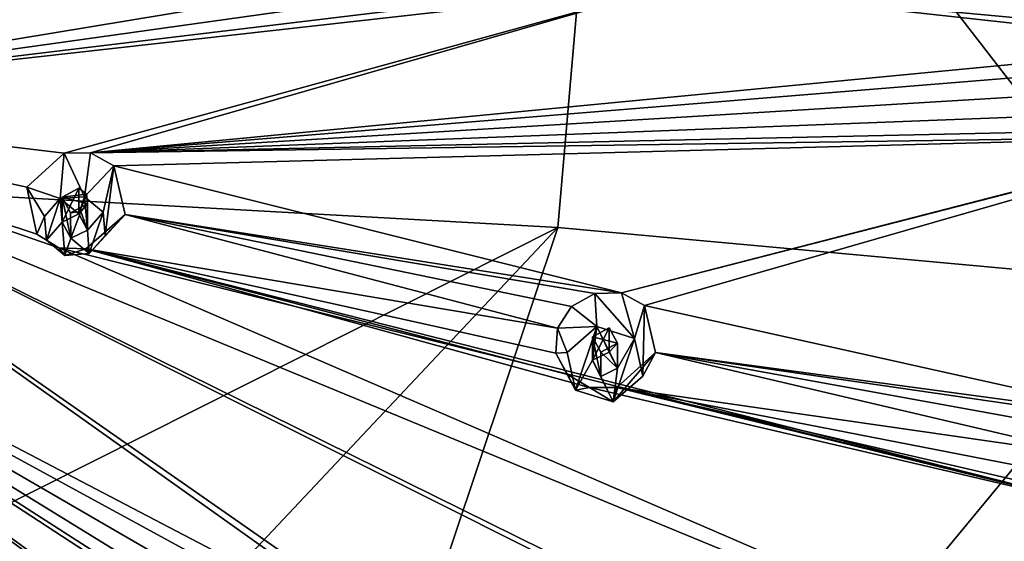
# Model space of a CAD drawing. Header units: millimetres. Extents: x -145 to 248, y -150 to 247.
# Tile 168 of 174: x 213 to 232, y 184 to 194. Entities that reach past the tile are written whole.
import ezdxf

# ---------------------------------------------------------------- set-up
doc = ezdxf.new("R2010")
doc.units = ezdxf.units.MM
doc.header["$LTSCALE"] = 65.185185
for name, color, linetype in [('1578', 7, 'CONTINUOUS'), ('1579', 7, 'CONTINUOUS'), ('1822', 7, 'CONTINUOUS'), ('1823', 7, 'CONTINUOUS'), ('1824', 7, 'CONTINUOUS'), ('1825', 7, 'CONTINUOUS'), ('1826', 7, 'CONTINUOUS'), ('1912', 7, 'CONTINUOUS'), ('1913', 7, 'CONTINUOUS'), ('1914', 7, 'CONTINUOUS'), ('1915', 7, 'CONTINUOUS'), ('1916', 7, 'CONTINUOUS'), ('1987', 7, 'CONTINUOUS'), ('1997', 7, 'CONTINUOUS'), ('1998', 7, 'CONTINUOUS')]:
    doc.layers.add(name, color=color, linetype=linetype)

msp = doc.modelspace()

# ---------------------------------------------------------------- linework, layer by layer
at = {"layer": '1578', "linetype": 'CONTINUOUS'}
for points in [[(200, 197.444, -47.998), (224.435, 202.63, -44.214), (200, 191.56, -49.121), (200, 197.444, -47.998)], [(200, 191.56, -49.121), (224.435, 202.63, -44.214), (223.367, 190.266, -46.911), (200, 191.56, -49.121)], [(223.367, 190.266, -46.911), (224.435, 202.63, -44.214), (234.825, 189.217, -44.265), (223.367, 190.266, -46.911)], [(224.435, 202.63, -44.214), (247.891, 200.746, -37.182), (234.825, 189.217, -44.265), (224.435, 202.63, -44.214)]]:
    msp.add_3dface(points, dxfattribs=at)
at = {"layer": '1579', "linetype": 'CONTINUOUS'}
for points in [[(200, 191.56, -49.121), (223.367, 190.266, -46.911), (200, 178.517, -51.17), (200, 191.56, -49.121)], [(200, 178.517, -51.17), (223.367, 190.266, -46.911), (200, 165.443, -53.003), (200, 178.517, -51.17)], [(200, 165.443, -53.003), (223.367, 190.266, -46.911), (214.973, 165.201, -51.389), (200, 165.443, -53.003)], [(223.367, 190.266, -46.911), (234.825, 189.217, -44.265), (214.973, 165.201, -51.389), (223.367, 190.266, -46.911)], [(214.973, 165.201, -51.389), (234.825, 189.217, -44.265), (229.984, 164.495, -46.941), (214.973, 165.201, -51.389)], [(234.825, 189.217, -44.265), (230.21, 164.679, -46.892), (229.984, 164.495, -46.941), (234.825, 189.217, -44.265)], [(234.825, 189.217, -44.265), (245.997, 187.906, -40.618), (230.21, 164.679, -46.892), (234.825, 189.217, -44.265)], [(230.21, 164.679, -46.892), (245.997, 187.906, -40.618), (235.554, 169.672, -45.531), (230.21, 164.679, -46.892)]]:
    msp.add_3dface(points, dxfattribs=at)
at = {"layer": '1822', "linetype": 'CONTINUOUS'}
for points in [[(213.695, 190.47, -16.022), (213.365, 191.022, -17.668), (213.552, 190.137, -17.971), (213.695, 190.47, -16.022)], [(213.731, 190.027, -16.14), (213.695, 190.47, -16.022), (213.552, 190.137, -17.971), (213.731, 190.027, -16.14)], [(215.217, 190.51, -18.082), (214.538, 189.774, -16.208), (214.477, 189.86, -18.185), (215.217, 190.51, -18.082)], [(214.836, 190.111, -16.118), (214.538, 189.774, -16.208), (215.217, 190.51, -18.082), (214.836, 190.111, -16.118)], [(213.963, 189.88, -18.108), (213.731, 190.027, -16.14), (213.552, 190.137, -17.971), (213.963, 189.88, -18.108)], [(214.08, 189.739, -16.217), (213.731, 190.027, -16.14), (213.963, 189.88, -18.108), (214.08, 189.739, -16.217)], [(214.477, 189.86, -18.185), (214.08, 189.739, -16.217), (213.963, 189.88, -18.108), (214.477, 189.86, -18.185)], [(214.538, 189.774, -16.208), (214.08, 189.739, -16.217), (214.477, 189.86, -18.185), (214.538, 189.774, -16.208)]]:
    msp.add_3dface(points, dxfattribs=at)
at = {"layer": '1823', "linetype": 'CONTINUOUS'}
for points in [[(214.451, 190.842, -15.922), (213.993, 190.807, -15.931), (214.343, 190.52, -16.008), (214.451, 190.842, -15.922)], [(214.504, 190.216, -16.09), (214.451, 190.842, -15.922), (214.343, 190.52, -16.008), (214.504, 190.216, -16.09)], [(214.8, 190.554, -15.999), (214.451, 190.842, -15.922), (214.504, 190.216, -16.09), (214.8, 190.554, -15.999)], [(213.695, 190.47, -16.022), (213.731, 190.027, -16.14), (213.993, 190.807, -15.931), (213.695, 190.47, -16.022)], [(213.993, 190.807, -15.931), (213.731, 190.027, -16.14), (214.028, 190.365, -16.05), (213.993, 190.807, -15.931)], [(214.343, 190.52, -16.008), (213.993, 190.807, -15.931), (214.028, 190.365, -16.05), (214.343, 190.52, -16.008)], [(214.538, 189.774, -16.208), (214.8, 190.554, -15.999), (214.504, 190.216, -16.09), (214.538, 189.774, -16.208)], [(214.538, 189.774, -16.208), (214.836, 190.111, -16.118), (214.8, 190.554, -15.999), (214.538, 189.774, -16.208)], [(213.731, 190.027, -16.14), (214.08, 189.739, -16.217), (214.028, 190.365, -16.05), (213.731, 190.027, -16.14)], [(214.028, 190.365, -16.05), (214.08, 189.739, -16.217), (214.189, 190.061, -16.131), (214.028, 190.365, -16.05)], [(214.538, 189.774, -16.208), (214.504, 190.216, -16.09), (214.189, 190.061, -16.131), (214.538, 189.774, -16.208)], [(214.08, 189.739, -16.217), (214.538, 189.774, -16.208), (214.189, 190.061, -16.131), (214.08, 189.739, -16.217)]]:
    msp.add_3dface(points, dxfattribs=at)
at = {"layer": '1824', "linetype": 'CONTINUOUS'}
for points in [[(214.028, 190.365, -16.05), (214.189, 190.061, -16.131), (214.028, 190.837, -17.812), (214.028, 190.365, -16.05)], [(214.028, 190.837, -17.812), (214.189, 190.061, -16.131), (214.187, 190.542, -17.927), (214.028, 190.837, -17.812)], [(214.504, 190.216, -16.09), (214.504, 190.706, -17.918), (214.379, 190.563, -17.946), (214.504, 190.216, -16.09)], [(214.187, 190.542, -17.927), (214.189, 190.061, -16.131), (214.379, 190.563, -17.946), (214.187, 190.542, -17.927)], [(214.189, 190.061, -16.131), (214.504, 190.216, -16.09), (214.379, 190.563, -17.946), (214.189, 190.061, -16.131)]]:
    msp.add_3dface(points, dxfattribs=at)
at = {"layer": '1825', "linetype": 'CONTINUOUS'}
for points in [[(213.365, 191.022, -17.668), (213.993, 190.807, -15.931), (214.064, 191.662, -17.563), (213.365, 191.022, -17.668)], [(213.993, 190.807, -15.931), (214.451, 190.842, -15.922), (214.064, 191.662, -17.563), (213.993, 190.807, -15.931)], [(214.064, 191.662, -17.563), (214.451, 190.842, -15.922), (214.564, 191.667, -17.629), (214.064, 191.662, -17.563)], [(214.564, 191.667, -17.629), (214.451, 190.842, -15.922), (215.003, 191.423, -17.766), (214.564, 191.667, -17.629)], [(214.451, 190.842, -15.922), (214.8, 190.554, -15.999), (215.003, 191.423, -17.766), (214.451, 190.842, -15.922)], [(214.8, 190.554, -15.999), (214.836, 190.111, -16.118), (215.003, 191.423, -17.766), (214.8, 190.554, -15.999)], [(214.836, 190.111, -16.118), (215.217, 190.51, -18.082), (215.003, 191.423, -17.766), (214.836, 190.111, -16.118)], [(213.365, 191.022, -17.668), (213.695, 190.47, -16.022), (213.993, 190.807, -15.931), (213.365, 191.022, -17.668)]]:
    msp.add_3dface(points, dxfattribs=at)
at = {"layer": '1826', "linetype": 'CONTINUOUS'}
for points in [[(214.343, 190.52, -16.008), (214.028, 190.365, -16.05), (214.341, 191.002, -17.803), (214.343, 190.52, -16.008)], [(214.028, 190.365, -16.05), (214.028, 190.837, -17.812), (214.341, 191.002, -17.803), (214.028, 190.365, -16.05)], [(214.488, 190.888, -17.859), (214.343, 190.52, -16.008), (214.341, 191.002, -17.803), (214.488, 190.888, -17.859)], [(214.504, 190.706, -17.918), (214.343, 190.52, -16.008), (214.488, 190.888, -17.859), (214.504, 190.706, -17.918)], [(214.504, 190.216, -16.09), (214.343, 190.52, -16.008), (214.504, 190.706, -17.918), (214.504, 190.216, -16.09)]]:
    msp.add_3dface(points, dxfattribs=at)
at = {"layer": '1912', "linetype": 'CONTINUOUS'}
for points in [[(223.539, 187.912, -18.834), (223.356, 188.368, -20.306), (223.327, 187.899, -20.462), (223.539, 187.912, -18.834)], [(223.695, 187.203, -19.024), (223.539, 187.912, -18.834), (223.327, 187.899, -20.462), (223.695, 187.203, -19.024)], [(223.545, 187.494, -20.655), (223.695, 187.203, -19.024), (223.327, 187.899, -20.462), (223.545, 187.494, -20.655)], [(224.965, 187.464, -18.954), (224.408, 186.979, -19.084), (225.203, 187.907, -20.906), (224.965, 187.464, -18.954)], [(225.203, 187.907, -20.906), (224.408, 186.979, -19.084), (224.477, 187.249, -20.962), (225.203, 187.907, -20.906)], [(223.963, 187.25, -20.839), (223.695, 187.203, -19.024), (223.545, 187.494, -20.655), (223.963, 187.25, -20.839)], [(224.408, 186.979, -19.084), (223.695, 187.203, -19.024), (223.963, 187.25, -20.839), (224.408, 186.979, -19.084)], [(224.477, 187.249, -20.962), (224.408, 186.979, -19.084), (223.963, 187.25, -20.839), (224.477, 187.249, -20.962)]]:
    msp.add_3dface(points, dxfattribs=at)
at = {"layer": '1913', "linetype": 'CONTINUOUS'}
for points in [[(223.539, 187.912, -18.834), (223.695, 187.203, -19.024), (224.096, 188.397, -18.704), (223.539, 187.912, -18.834)], [(224.096, 188.397, -18.704), (223.695, 187.203, -19.024), (224.014, 187.763, -18.874), (224.096, 188.397, -18.704)], [(224.329, 187.918, -18.832), (224.096, 188.397, -18.704), (224.014, 187.763, -18.874), (224.329, 187.918, -18.832)], [(224.809, 188.173, -18.764), (224.096, 188.397, -18.704), (224.49, 187.613, -18.914), (224.809, 188.173, -18.764)], [(224.49, 187.613, -18.914), (224.096, 188.397, -18.704), (224.329, 187.918, -18.832), (224.49, 187.613, -18.914)], [(224.408, 186.979, -19.084), (224.965, 187.464, -18.954), (224.809, 188.173, -18.764), (224.408, 186.979, -19.084)], [(224.408, 186.979, -19.084), (224.809, 188.173, -18.764), (224.49, 187.613, -18.914), (224.408, 186.979, -19.084)], [(223.695, 187.203, -19.024), (224.408, 186.979, -19.084), (224.014, 187.763, -18.874), (223.695, 187.203, -19.024)], [(224.014, 187.763, -18.874), (224.408, 186.979, -19.084), (224.175, 187.458, -18.955), (224.014, 187.763, -18.874)], [(224.408, 186.979, -19.084), (224.49, 187.613, -18.914), (224.175, 187.458, -18.955), (224.408, 186.979, -19.084)]]:
    msp.add_3dface(points, dxfattribs=at)
at = {"layer": '1914', "linetype": 'CONTINUOUS'}
for points in [[(224.014, 187.763, -18.874), (224.175, 187.458, -18.955), (224.014, 188.203, -20.516), (224.014, 187.763, -18.874)], [(224.014, 188.203, -20.516), (224.175, 187.458, -18.955), (224.174, 187.914, -20.654), (224.014, 188.203, -20.516)], [(224.49, 187.613, -18.914), (224.49, 188.084, -20.67), (224.174, 187.914, -20.654), (224.49, 187.613, -18.914)], [(224.175, 187.458, -18.955), (224.49, 187.613, -18.914), (224.174, 187.914, -20.654), (224.175, 187.458, -18.955)]]:
    msp.add_3dface(points, dxfattribs=at)
at = {"layer": '1915', "linetype": 'CONTINUOUS'}
for points in [[(223.623, 188.777, -20.227), (224.096, 188.397, -18.704), (224.058, 189.02, -20.246), (223.623, 188.777, -20.227)], [(224.058, 189.02, -20.246), (224.809, 188.173, -18.764), (224.563, 189.033, -20.362), (224.058, 189.02, -20.246)], [(224.096, 188.397, -18.704), (224.809, 188.173, -18.764), (224.058, 189.02, -20.246), (224.096, 188.397, -18.704)], [(224.563, 189.033, -20.362), (224.809, 188.173, -18.764), (224.998, 188.797, -20.547), (224.563, 189.033, -20.362)], [(224.809, 188.173, -18.764), (224.965, 187.464, -18.954), (224.998, 188.797, -20.547), (224.809, 188.173, -18.764)], [(224.965, 187.464, -18.954), (225.203, 187.907, -20.906), (224.998, 188.797, -20.547), (224.965, 187.464, -18.954)], [(223.356, 188.368, -20.306), (224.096, 188.397, -18.704), (223.623, 188.777, -20.227), (223.356, 188.368, -20.306)], [(223.356, 188.368, -20.306), (223.539, 187.912, -18.834), (224.096, 188.397, -18.704), (223.356, 188.368, -20.306)]]:
    msp.add_3dface(points, dxfattribs=at)
at = {"layer": '1916', "linetype": 'CONTINUOUS'}
for points in [[(224.329, 187.918, -18.832), (224.014, 187.763, -18.874), (224.328, 188.373, -20.531), (224.329, 187.918, -18.832)], [(224.014, 187.763, -18.874), (224.014, 188.203, -20.516), (224.328, 188.373, -20.531), (224.014, 187.763, -18.874)], [(224.49, 188.084, -20.67), (224.329, 187.918, -18.832), (224.328, 188.373, -20.531), (224.49, 188.084, -20.67)], [(224.49, 187.613, -18.914), (224.329, 187.918, -18.832), (224.49, 188.084, -20.67), (224.49, 187.613, -18.914)]]:
    msp.add_3dface(points, dxfattribs=at)
at = {"layer": '1987', "linetype": 'CONTINUOUS'}
for points in [[(236.204, 193.823, -22.328), (245.939, 199.87, -24.724), (225.512, 194.819, -18.811), (236.204, 193.823, -22.328)], [(206.5, 195.034, -15.864), (206.005, 192.631, -16.508), (224.557, 195.698, -18.342), (206.5, 195.034, -15.864)], [(224.557, 195.698, -18.342), (206.005, 192.631, -16.508), (224.683, 195.244, -18.494), (224.557, 195.698, -18.342)], [(206.005, 192.631, -16.508), (225.026, 194.924, -18.664), (224.683, 195.244, -18.494), (206.005, 192.631, -16.508)], [(206.005, 192.631, -16.508), (225.512, 194.819, -18.811), (225.026, 194.924, -18.664), (206.005, 192.631, -16.508)], [(206.005, 192.631, -16.508), (214.064, 191.662, -17.563), (225.512, 194.819, -18.811), (206.005, 192.631, -16.508)], [(214.064, 191.662, -17.563), (214.564, 191.667, -17.629), (225.512, 194.819, -18.811), (214.064, 191.662, -17.563)], [(214.564, 191.667, -17.629), (235.704, 193.694, -22.187), (225.512, 194.819, -18.811), (214.564, 191.667, -17.629)], [(235.704, 193.694, -22.187), (236.204, 193.823, -22.328), (225.512, 194.819, -18.811), (235.704, 193.694, -22.187)], [(235.331, 193.36, -22.155), (235.704, 193.694, -22.187), (214.564, 191.667, -17.629), (235.331, 193.36, -22.155)], [(235.162, 192.914, -22.232), (235.331, 193.36, -22.155), (214.564, 191.667, -17.629), (235.162, 192.914, -22.232)], [(235.233, 192.466, -22.395), (235.162, 192.914, -22.232), (214.564, 191.667, -17.629), (235.233, 192.466, -22.395)], [(206.005, 192.631, -16.508), (204.596, 190.595, -17.054), (220.735, 182.167, -22.082), (206.005, 192.631, -16.508)], [(241.327, 178.061, -30.568), (206.005, 192.631, -16.508), (231.918, 179.837, -26.075), (241.327, 178.061, -30.568)], [(206.005, 192.631, -16.508), (241.327, 178.061, -30.568), (213.963, 189.88, -18.108), (206.005, 192.631, -16.508)], [(206.005, 192.631, -16.508), (231.425, 179.912, -25.88), (231.918, 179.837, -26.075), (206.005, 192.631, -16.508)], [(231.425, 179.912, -25.88), (206.005, 192.631, -16.508), (221.21, 182.03, -22.238), (231.425, 179.912, -25.88)], [(213.365, 191.022, -17.668), (206.005, 192.631, -16.508), (213.552, 190.137, -17.971), (213.365, 191.022, -17.668)], [(206.005, 192.631, -16.508), (213.365, 191.022, -17.668), (214.064, 191.662, -17.563), (206.005, 192.631, -16.508)], [(206.005, 192.631, -16.508), (213.963, 189.88, -18.108), (213.552, 190.137, -17.971), (206.005, 192.631, -16.508)], [(206.005, 192.631, -16.508), (220.735, 182.167, -22.082), (221.21, 182.03, -22.238), (206.005, 192.631, -16.508)], [(235.533, 192.124, -22.608), (235.233, 192.466, -22.395), (214.564, 191.667, -17.629), (235.533, 192.124, -22.608)], [(236.003, 191.984, -22.82), (235.533, 192.124, -22.608), (214.564, 191.667, -17.629), (236.003, 191.984, -22.82)], [(236.003, 191.984, -22.82), (214.564, 191.667, -17.629), (215.003, 191.423, -17.766), (236.003, 191.984, -22.82)], [(236.003, 191.984, -22.82), (215.003, 191.423, -17.766), (224.563, 189.033, -20.362), (236.003, 191.984, -22.82)], [(236.512, 192.105, -22.967), (236.003, 191.984, -22.82), (224.563, 189.033, -20.362), (236.512, 192.105, -22.967)], [(236.512, 192.105, -22.967), (224.563, 189.033, -20.362), (224.998, 188.797, -20.547), (236.512, 192.105, -22.967)], [(234.822, 186.613, -24.26), (236.512, 192.105, -22.967), (224.998, 188.797, -20.547), (234.822, 186.613, -24.26)], [(215.003, 191.423, -17.766), (215.217, 190.51, -18.082), (224.563, 189.033, -20.362), (215.003, 191.423, -17.766)], [(226.274, 173.633, -27.398), (204.596, 190.595, -17.054), (226.053, 173.231, -27.549), (226.274, 173.633, -27.398)], [(204.596, 190.595, -17.054), (226.274, 173.633, -27.398), (226.675, 173.899, -27.37), (204.596, 190.595, -17.054)], [(204.596, 190.595, -17.054), (226.337, 172.418, -28.063), (226.069, 172.79, -27.788), (204.596, 190.595, -17.054)], [(226.337, 172.418, -28.063), (204.596, 190.595, -17.054), (209.602, 184.082, -19.662), (226.337, 172.418, -28.063)], [(204.596, 190.595, -17.054), (226.069, 172.79, -27.788), (226.053, 173.231, -27.549), (204.596, 190.595, -17.054)], [(204.596, 190.595, -17.054), (226.675, 173.899, -27.37), (227.163, 173.964, -27.474), (204.596, 190.595, -17.054)], [(204.596, 190.595, -17.054), (227.163, 173.964, -27.474), (227.619, 173.793, -27.695), (204.596, 190.595, -17.054)], [(204.596, 190.595, -17.054), (227.619, 173.793, -27.695), (220.069, 180.513, -22.644), (204.596, 190.595, -17.054)], [(219.867, 181.755, -22.078), (204.596, 190.595, -17.054), (219.688, 181.318, -22.226), (219.867, 181.755, -22.078)], [(204.596, 190.595, -17.054), (219.867, 181.755, -22.078), (220.25, 182.065, -22.026), (204.596, 190.595, -17.054)], [(204.596, 190.595, -17.054), (220.069, 180.513, -22.644), (219.758, 180.869, -22.43), (204.596, 190.595, -17.054)], [(204.596, 190.595, -17.054), (219.758, 180.869, -22.43), (219.688, 181.318, -22.226), (204.596, 190.595, -17.054)], [(204.596, 190.595, -17.054), (220.25, 182.065, -22.026), (220.735, 182.167, -22.082), (204.596, 190.595, -17.054)], [(215.217, 190.51, -18.082), (214.477, 189.86, -18.185), (223.356, 188.368, -20.306), (215.217, 190.51, -18.082)], [(215.217, 190.51, -18.082), (223.356, 188.368, -20.306), (223.623, 188.777, -20.227), (215.217, 190.51, -18.082)], [(215.217, 190.51, -18.082), (223.623, 188.777, -20.227), (224.058, 189.02, -20.246), (215.217, 190.51, -18.082)], [(215.217, 190.51, -18.082), (224.058, 189.02, -20.246), (224.563, 189.033, -20.362), (215.217, 190.51, -18.082)], [(241.327, 178.061, -30.568), (234.23, 184.854, -24.731), (213.963, 189.88, -18.108), (241.327, 178.061, -30.568)], [(234.23, 184.854, -24.731), (214.477, 189.86, -18.185), (213.963, 189.88, -18.108), (234.23, 184.854, -24.731)], [(214.477, 189.86, -18.185), (234.23, 184.854, -24.731), (223.963, 187.25, -20.839), (214.477, 189.86, -18.185)], [(223.356, 188.368, -20.306), (214.477, 189.86, -18.185), (223.327, 187.899, -20.462), (223.356, 188.368, -20.306)], [(214.477, 189.86, -18.185), (223.963, 187.25, -20.839), (223.545, 187.494, -20.655), (214.477, 189.86, -18.185)], [(214.477, 189.86, -18.185), (223.545, 187.494, -20.655), (223.327, 187.899, -20.462), (214.477, 189.86, -18.185)], [(214.38, 165.286, -29.635), (202.487, 189.234, -17.419), (214.004, 165.007, -29.753), (214.38, 165.286, -29.635)], [(202.487, 189.234, -17.419), (214.38, 165.286, -29.635), (214.855, 165.373, -29.655), (202.487, 189.234, -17.419)], [(202.487, 189.234, -17.419), (213.891, 164.159, -30.276), (213.82, 164.6, -29.983), (202.487, 189.234, -17.419)], [(213.891, 164.159, -30.276), (202.487, 189.234, -17.419), (208.807, 172.61, -24.762), (213.891, 164.159, -30.276)], [(202.487, 189.234, -17.419), (213.82, 164.6, -29.983), (214.004, 165.007, -29.753), (202.487, 189.234, -17.419)], [(202.487, 189.234, -17.419), (214.855, 165.373, -29.655), (215.314, 165.243, -29.811), (202.487, 189.234, -17.419)], [(202.487, 189.234, -17.419), (215.314, 165.243, -29.811), (215.64, 164.911, -30.074), (202.487, 189.234, -17.419)], [(202.487, 189.234, -17.419), (215.64, 164.911, -30.074), (208.029, 182.978, -19.958), (202.487, 189.234, -17.419)], [(225.203, 187.907, -20.906), (234.822, 186.613, -24.26), (224.998, 188.797, -20.547), (225.203, 187.907, -20.906)], [(233.625, 185.931, -24.103), (225.203, 187.907, -20.906), (224.477, 187.249, -20.962), (233.625, 185.931, -24.103)], [(233.625, 185.931, -24.103), (233.884, 186.333, -24.038), (225.203, 187.907, -20.906), (233.625, 185.931, -24.103)], [(233.884, 186.333, -24.038), (234.315, 186.586, -24.092), (225.203, 187.907, -20.906), (233.884, 186.333, -24.038)], [(234.315, 186.586, -24.092), (234.822, 186.613, -24.26), (225.203, 187.907, -20.906), (234.315, 186.586, -24.092)], [(234.23, 184.854, -24.731), (224.477, 187.249, -20.962), (223.963, 187.25, -20.839), (234.23, 184.854, -24.731)], [(233.596, 185.478, -24.267), (233.625, 185.931, -24.103), (224.477, 187.249, -20.962), (233.596, 185.478, -24.267)], [(234.23, 184.854, -24.731), (233.809, 185.084, -24.494), (224.477, 187.249, -20.962), (234.23, 184.854, -24.731)], [(233.809, 185.084, -24.494), (233.596, 185.478, -24.267), (224.477, 187.249, -20.962), (233.809, 185.084, -24.494)]]:
    msp.add_3dface(points, dxfattribs=at)
at = {"layer": '1997', "linetype": 'CONTINUOUS'}
for points in [[(214.028, 190.837, -17.812), (214.488, 190.888, -17.859), (214.341, 191.002, -17.803), (214.028, 190.837, -17.812)], [(214.028, 190.837, -17.812), (214.504, 190.706, -17.918), (214.488, 190.888, -17.859), (214.028, 190.837, -17.812)], [(214.504, 190.706, -17.918), (214.028, 190.837, -17.812), (214.187, 190.542, -17.927), (214.504, 190.706, -17.918)], [(214.504, 190.706, -17.918), (214.187, 190.542, -17.927), (214.379, 190.563, -17.946), (214.504, 190.706, -17.918)]]:
    msp.add_3dface(points, dxfattribs=at)
at = {"layer": '1998', "linetype": 'CONTINUOUS'}
for points in [[(224.014, 188.203, -20.516), (224.49, 188.084, -20.67), (224.328, 188.373, -20.531), (224.014, 188.203, -20.516)], [(224.49, 188.084, -20.67), (224.014, 188.203, -20.516), (224.174, 187.914, -20.654), (224.49, 188.084, -20.67)]]:
    msp.add_3dface(points, dxfattribs=at)

doc.saveas('drawing.dxf')
